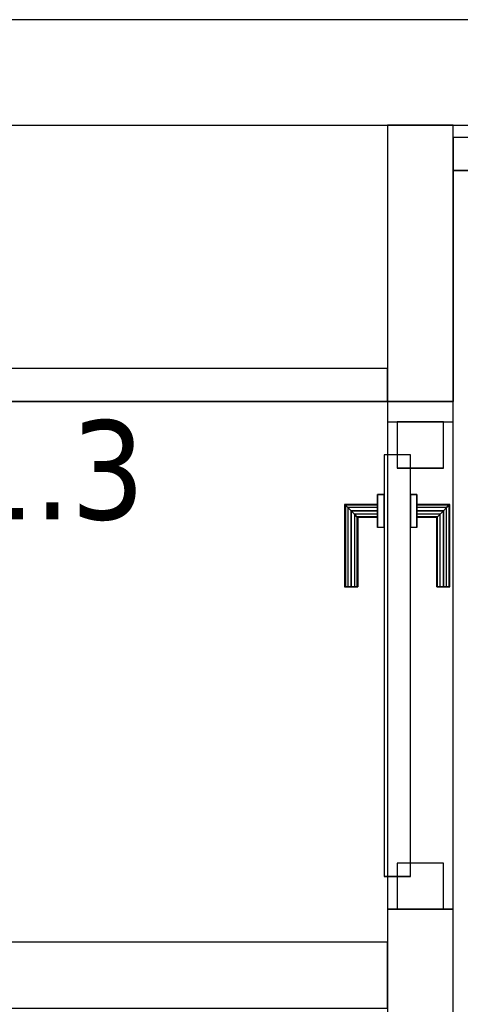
# Model space of a CAD drawing. Header units: metres. Extents: x 397.7 to 427.5, y 12.7 to 28.4.
# Tile 100 of 128: x 408.3 to 409, y 26.7 to 28.2. Entities that reach past the tile are written whole.
import ezdxf

# ---------------------------------------------------------------- set-up
doc = ezdxf.new("R2010")
doc.units = ezdxf.units.M
doc.layers.add('01_CARPINTERIA', color=5, linetype='Continuous', lineweight=25, true_color=0x0000ff)
doc.layers.add('01_SUELOS', color=7, linetype='Continuous', lineweight=25, true_color=0x007f00)
for name, color, linetype, lineweight in [('A-GENM-____-OTLN', 7, 'Continuous', 18), ('A-WALL-____-MCUT', 7, 'Continuous', 25), ('A-WALL-____-OTLN', 7, 'Continuous', 25), ('E-LITE-EQPM-IDEN', 7, 'Continuous', 30)]:
    doc.layers.add(name, color=color, linetype=linetype, lineweight=lineweight)
doc.styles.add('Tahoma_4', font='tahoma.ttf', dxfattribs={"height": 0.15})

# ---------------------------------------------------------------- blocks, each defined once
blk = doc.blocks.new('Family - LONDR55-XX_ZZ-ARQ-CAA-M3D-Londres55-151286-08_ENLLUMENAT_P5')
at = {"layer": '01_CARPINTERIA', "color": 161, "true_color": 0xaaaaff}
for p, q in [((0.489, 0.1487), (0.489, 0.15)), ((0.489, 0.15), (0.489, 0.1487)), ((0.614, 0.15), (0.489, 0.15)), ((0.614, 0.15), (0.6126, 0.1487)), ((0.6126, 0.1487), (0.614, 0.15)), ((0.614, 0.1), (0.614, 0.15)), ((0.489, 0.145), (0.489, 0.1487)), ((0.489, 0.1487), (0.489, 0.145)), ((0.6126, 0.1487), (0.489, 0.1487)), ((0.6126, 0.1487), (0.489, 0.1487)), ((0.489, 0.14), (0.489, 0.145)), ((0.489, 0.145), (0.489, 0.14)), ((0.609, 0.145), (0.489, 0.145)), ((0.609, 0.145), (0.489, 0.145)), ((0.489, 0.135), (0.489, 0.14)), ((0.489, 0.14), (0.489, 0.135)), ((0.489, 0.14), (0.604, 0.14)), ((0.604, 0.14), (0.489, 0.14)), ((0.489, 0.135), (0.489, 0.1313)), ((0.489, 0.1313), (0.489, 0.135)), ((0.599, 0.135), (0.489, 0.135)), ((0.599, 0.135), (0.489, 0.135)), ((0.5953, 0.1313), (0.599, 0.135)), ((0.599, 0.135), (0.5953, 0.1313)), ((0.599, 0.135), (0.604, 0.14)), ((0.604, 0.14), (0.599, 0.135)), ((0.599, 0.1), (0.599, 0.135)), ((0.599, 0.1), (0.599, 0.135)), ((0.609, 0.145), (0.604, 0.14)), ((0.604, 0.14), (0.609, 0.145)), ((0.604, 0.14), (0.604, 0.1)), ((0.604, 0.1), (0.604, 0.14)), ((0.6126, 0.1487), (0.609, 0.145)), ((0.609, 0.145), (0.6126, 0.1487)), ((0.609, 0.1), (0.609, 0.145)), ((0.609, 0.1), (0.609, 0.145)), ((0.6126, 0.1), (0.6126, 0.1487)), ((0.6126, 0.1), (0.6126, 0.1487)), ((0.489, 0.1313), (0.489, 0.13)), ((0.489, 0.13), (0.489, 0.1313)), ((0.5953, 0.1313), (0.489, 0.1313)), ((0.5953, 0.1313), (0.489, 0.1313)), ((0.594, 0.13), (0.489, 0.13)), ((0.594, 0.13), (0.5953, 0.1313)), ((0.5953, 0.1313), (0.594, 0.13)), ((0.594, 0.1), (0.594, 0.13)), ((0.5953, 0.1), (0.5953, 0.1313)), ((0.5953, 0.1), (0.5953, 0.1313)), ((0.689, 0.09), (0.05, 0.09)), ((0.05, 0.09), (0.05, 0.05)), ((0.689, 0.09), (0.05, 0.09)), ((0.05, 0.05), (0.05, 0.09)), ((0.629, 0.1), (0.579, 0.1)), ((0.579, 0.1), (0.629, 0.1)), ((0.579, 0.09), (0.579, 0.1)), ((0.579, 0.09), (0.579, 0.1)), ((0.629, 0.09), (0.579, 0.09)), ((0.579, 0.09), (0.629, 0.09)), ((0.5953, 0.1), (0.594, 0.1)), ((0.594, 0.1), (0.5953, 0.1)), ((0.599, 0.1), (0.5953, 0.1)), ((0.5953, 0.1), (0.599, 0.1)), ((0.604, 0.1), (0.599, 0.1)), ((0.599, 0.1), (0.604, 0.1)), ((0.609, 0.1), (0.604, 0.1)), ((0.604, 0.1), (0.609, 0.1)), ((0.609, 0.1), (0.6126, 0.1)), ((0.6126, 0.1), (0.609, 0.1)), ((0.6126, 0.1), (0.614, 0.1)), ((0.614, 0.1), (0.6126, 0.1)), ((0.629, 0.09), (0.629, 0.1)), ((0.629, 0.1), (0.629, 0.09)), ((0.689, 0.05), (0.689, 0.09)), ((0.689, 0.05), (0.689, 0.09)), ((0.07, 0.07), (0, 0.07)), ((0, 0.07), (0, 0)), ((0.07, 0.07), (0, 0.07)), ((0, 0), (0, 0.07)), ((0.07, 0), (0.07, 0.07)), ((0.07, 0), (0.07, 0.07)), ((0.739, 0.07), (0.669, 0.07)), ((0.669, 0.07), (0.669, 0)), ((0.739, 0.07), (0.669, 0.07)), ((0.669, 0), (0.669, 0.07)), ((0.739, 0), (0.739, 0.07)), ((0.739, 0), (0.739, 0.07)), ((0.05, 0.05), (0.689, 0.05)), ((0.05, 0.05), (0.689, 0.05)), ((0.579, 0.05), (0.629, 0.05)), ((0.629, 0.05), (0.579, 0.05)), ((0.579, 0.04), (0.579, 0.05)), ((0.579, 0.04), (0.579, 0.05)), ((0.629, 0.04), (0.629, 0.05)), ((0.629, 0.05), (0.629, 0.04)), ((0.579, 0.04), (0.629, 0.04)), ((0.629, 0.04), (0.579, 0.04)), ((0.5953, 0.04), (0.594, 0.04)), ((0.594, 0.04), (0.5953, 0.04)), ((0.594, 0.01), (0.594, 0.04)), ((0.599, 0.04), (0.5953, 0.04)), ((0.5953, 0.04), (0.599, 0.04)), ((0.5953, 0.0087), (0.5953, 0.04)), ((0.5953, 0.0087), (0.5953, 0.04)), ((0.599, 0.04), (0.604, 0.04)), ((0.604, 0.04), (0.599, 0.04)), ((0.599, 0.005), (0.599, 0.04)), ((0.599, 0.005), (0.599, 0.04)), ((0.604, 0.04), (0.609, 0.04)), ((0.609, 0.04), (0.604, 0.04)), ((0.604, 0.04), (0.604, 0)), ((0.604, 0), (0.604, 0.04)), ((0.609, 0.04), (0.6126, 0.04)), ((0.6126, 0.04), (0.609, 0.04)), ((0.609, -0.005), (0.609, 0.04)), ((0.609, -0.005), (0.609, 0.04)), ((0.6126, 0.04), (0.614, 0.04)), ((0.614, 0.04), (0.6126, 0.04)), ((0.6126, -0.0087), (0.6126, 0.04)), ((0.6126, -0.0087), (0.6126, 0.04)), ((0.614, -0.01), (0.614, 0.04)), ((0, 0), (0.07, 0)), ((0, 0), (0.07, 0)), ((0.489, 0.0087), (0.489, 0.01)), ((0.489, 0.01), (0.489, 0.0087)), ((0.489, 0.01), (0.594, 0.01)), ((0.489, 0.005), (0.489, 0.0087)), ((0.489, 0.0087), (0.489, 0.005)), ((0.489, 0.0087), (0.5953, 0.0087)), ((0.489, 0.0087), (0.5953, 0.0087)), ((0.489, 0), (0.489, 0.005)), ((0.489, 0.005), (0.489, 0)), ((0.489, 0.005), (0.599, 0.005)), ((0.489, 0.005), (0.599, 0.005)), ((0.489, -0.005), (0.489, 0)), ((0.489, 0), (0.489, -0.005)), ((0.604, 0), (0.489, 0)), ((0.489, 0), (0.604, 0)), ((0.5953, 0.0087), (0.594, 0.01)), ((0.594, 0.01), (0.5953, 0.0087)), ((0.599, 0.005), (0.5953, 0.0087)), ((0.5953, 0.0087), (0.599, 0.005)), ((0.604, 0), (0.599, 0.005)), ((0.599, 0.005), (0.604, 0)), ((0.604, 0), (0.609, -0.005)), ((0.669, 0), (0.739, 0)), ((0.669, 0), (0.739, 0)), ((0.489, -0.005), (0.489, -0.0087)), ((0.489, -0.0087), (0.489, -0.005)), ((0.489, -0.005), (0.609, -0.005)), ((0.489, -0.005), (0.609, -0.005)), ((0.489, -0.0087), (0.489, -0.01)), ((0.489, -0.01), (0.489, -0.0087)), ((0.489, -0.0087), (0.6126, -0.0087)), ((0.489, -0.0087), (0.6126, -0.0087)), ((0.489, -0.01), (0.614, -0.01)), ((0.609, -0.005), (0.604, 0)), ((0.609, -0.005), (0.6126, -0.0087)), ((0.6126, -0.0087), (0.609, -0.005)), ((0.6126, -0.0087), (0.614, -0.01)), ((0.614, -0.01), (0.6126, -0.0087))]:
    blk.add_line(p, q, dxfattribs=at)
blk = doc.blocks.new('Family - Porta P5-151287-08_ENLLUMENAT_P5')
blk.add_blockref('Family - LONDR55-XX_ZZ-ARQ-CAA-M3D-Londres55-151286-08_ENLLUMENAT_P5', (0, 0))
blk = doc.blocks.new('Family - Evans P5-151329-08_ENLLUMENAT_P5')
at = {"layer": 'A-WALL-____-MCUT', "color": 253, "true_color": 0xaaaaaa}
for p, q in [((1.3473, 0.1), (0, 0.1)), ((0, 0.1), (0, 0)), ((1.3473, 0), (1.3473, 0.1)), ((0, 0), (1.3473, 0))]:
    blk.add_line(p, q, dxfattribs=at)
at = {"layer": 'A-WALL-____-OTLN', "color": 253, "true_color": 0xaaaaaa}
for p, q in [((1.3473, 0.1), (0, 0.1)), ((0, 0.1), (0, 0)), ((1.3473, 0), (1.3473, 0.1)), ((0, 0), (1.3473, 0))]:
    blk.add_line(p, q, dxfattribs=at)
at = {"layer": 'A-WALL-____-OTLN', "color": 253, "lineweight": 18, "true_color": 0xaaaaaa}
blk.add_line((0, 0), (1.3473, 0), dxfattribs=at)
blk = doc.blocks.new('Family - Evans P5-151523-08_ENLLUMENAT_P5')
at = {"layer": 'A-WALL-____-MCUT', "color": 253, "true_color": 0xaaaaaa}
for p, q in [((25.5877, 0.16), (0.0331, 0.16)), ((0, 0), (25.556, 0))]:
    blk.add_line(p, q, dxfattribs=at)
at = {"layer": 'A-WALL-____-OTLN', "color": 253, "true_color": 0xaaaaaa}
for p, q in [((25.5877, 0.16), (0.0331, 0.16)), ((0, 0), (25.556, 0))]:
    blk.add_line(p, q, dxfattribs=at)
at = {"layer": 'A-WALL-____-OTLN', "color": 253, "lineweight": 18, "true_color": 0xaaaaaa}
blk.add_line((0, 0), (25.556, 0), dxfattribs=at)
blk = doc.blocks.new('Family - Evans P5-151575-08_ENLLUMENAT_P5')
at = {"layer": 'A-WALL-____-MCUT', "color": 253, "true_color": 0xaaaaaa}
for p, q in [((1.47, 0.05), (0, 0.05)), ((0, 0.05), (0, 0)), ((1.47, 0), (1.47, 0.05)), ((0, 0), (1.47, 0))]:
    blk.add_line(p, q, dxfattribs=at)
at = {"layer": 'A-WALL-____-OTLN', "color": 253, "true_color": 0xaaaaaa}
for p, q in [((1.47, 0.05), (0, 0.05)), ((0, 0.05), (0, 0)), ((1.47, 0), (1.47, 0.05)), ((0, 0), (1.47, 0))]:
    blk.add_line(p, q, dxfattribs=at)
at = {"layer": 'A-WALL-____-OTLN', "color": 253, "lineweight": 18, "true_color": 0xaaaaaa}
blk.add_line((0, 0), (1.47, 0), dxfattribs=at)
blk = doc.blocks.new('Family - Evans P5-151606-08_ENLLUMENAT_P5')
at = {"layer": 'A-WALL-____-MCUT', "color": 253, "true_color": 0xaaaaaa}
for p, q in [((2.8905, 0.05), (0, 0.05)), ((2.8905, 0), (2.8905, 0.05)), ((0, 0), (2.8905, 0))]:
    blk.add_line(p, q, dxfattribs=at)
at = {"layer": 'A-WALL-____-OTLN', "color": 253, "true_color": 0xaaaaaa}
for p, q in [((2.8905, 0.05), (0, 0.05)), ((2.8905, 0), (2.8905, 0.05)), ((0, 0), (2.8905, 0))]:
    blk.add_line(p, q, dxfattribs=at)
at = {"layer": 'A-WALL-____-OTLN', "color": 253, "lineweight": 18, "true_color": 0xaaaaaa}
blk.add_line((0, 0), (2.8905, 0), dxfattribs=at)
blk = doc.blocks.new('Family - Paviment P5-151720-08_ENLLUMENAT_P5')
at = {"layer": '01_SUELOS', "color": 9, "true_color": 0xaad4aa}
for p, q in [((10.6918, 14.8888), (10.6918, 14.5388)), ((10.6918, 14.5388), (10.6918, 14.8888)), ((12.1618, 14.8888), (10.6918, 14.8888)), ((10.6918, 14.8888), (12.1618, 14.8888)), ((10.6918, 14.5388), (7.7018, 14.5388)), ((7.7018, 14.5388), (10.6918, 14.5388))]:
    blk.add_line(p, q, dxfattribs=at)
blk = doc.blocks.new('Family - Evans P5-151777-08_ENLLUMENAT_P5')
at = {"layer": 'A-WALL-____-MCUT', "color": 253, "true_color": 0xaaaaaa}
for p, q in [((0, 0.0995), (0, 0)), ((0.05, 0.0995), (0, 0.0995)), ((0.4188, 0.1), (0.05, 0.1)), ((0.05, 0.1), (0.05, 0.0995)), ((0.4188, 0), (0.4188, 0.1)), ((0, 0), (0.4188, 0))]:
    blk.add_line(p, q, dxfattribs=at)
at = {"layer": 'A-WALL-____-OTLN', "color": 253, "true_color": 0xaaaaaa}
for p, q in [((0, 0.0995), (0, 0)), ((0.05, 0.0995), (0, 0.0995)), ((0.05, 0.1), (0.05, 0.0995)), ((0.4188, 0.1), (0.05, 0.1)), ((0.4188, 0), (0.4188, 0.1)), ((0, 0), (0.4188, 0))]:
    blk.add_line(p, q, dxfattribs=at)
at = {"layer": 'A-WALL-____-OTLN', "color": 253, "lineweight": 18, "true_color": 0xaaaaaa}
blk.add_line((0, 0), (0.4188, 0), dxfattribs=at)
blk = doc.blocks.new('Family - Evans P5-151954-08_ENLLUMENAT_P5')
at = {"layer": 'A-WALL-____-MCUT', "color": 253, "true_color": 0xaaaaaa}
for p, q in [((0.95, 0.1), (0.8005, 0.1)), ((0.95, 0), (0.95, 0.1)), ((1.689, 0.1), (1.689, 0)), ((1.72, 0.1), (1.689, 0.1)), ((1.72, 0), (1.72, 0.1)), ((0.8005, 0), (0.95, 0)), ((1.689, 0), (1.72, 0))]:
    blk.add_line(p, q, dxfattribs=at)
at = {"layer": 'A-WALL-____-OTLN', "color": 253, "true_color": 0xaaaaaa}
for p, q in [((1.72, 0.1), (0, 0.1)), ((1.689, 0.1), (0.95, 0.1)), ((0.95, 0.1), (0.95, 0)), ((1.689, 0.1), (1.689, 0)), ((1.72, 0), (1.72, 0.1)), ((0, 0), (1.72, 0)), ((0.95, 0), (1.689, 0))]:
    blk.add_line(p, q, dxfattribs=at)
at = {"layer": 'A-WALL-____-OTLN', "color": 253, "lineweight": 18, "true_color": 0xaaaaaa}
blk.add_line((0, 0), (1.72, 0), dxfattribs=at)
blk = doc.blocks.new('Family - Vano porta P5-151958-08_ENLLUMENAT_P5')
at = {"layer": 'A-GENM-____-OTLN', "color": 253, "true_color": 0xaaaaaa}
for p, q in [((408.987, 27.6184), (408.887, 27.6184)), ((408.887, 27.6184), (408.887, 26.8795)), ((408.987, 27.6184), (408.887, 27.6184)), ((408.887, 26.8795), (408.887, 27.6184)), ((408.987, 26.8795), (408.987, 27.6184)), ((408.987, 27.6184), (408.987, 26.8795)), ((408.887, 26.8795), (408.987, 26.8795)), ((408.987, 26.8795), (408.887, 26.8795))]:
    blk.add_line(p, q, dxfattribs=at)
blk = doc.blocks.new('LONDR55-XX_ZZ-ARQ-CAA-M3D-Londres55_ifc-1-08_ENLLUMENAT_P5')
at = {"layer": '01_CARPINTERIA', "color": 253, "lineweight": 18, "true_color": 0xaaaaaa, "rotation": 90}
blk.add_blockref('Family - Porta P5-151287-08_ENLLUMENAT_P5', (408.972, 26.8795), dxfattribs=at)
at = {"layer": '01_SUELOS', "color": 253, "lineweight": 18, "true_color": 0xaaaaaa}
blk.add_blockref('Family - Paviment P5-151720-08_ENLLUMENAT_P5', (398.2952, 13.1106), dxfattribs=at)
at = {"layer": 'A-GENM-____-OTLN', "color": 253, "lineweight": 18, "true_color": 0xaaaaaa}
blk.add_blockref('Family - Vano porta P5-151958-08_ENLLUMENAT_P5', (0, 0), dxfattribs=at)
at = {"layer": 'A-WALL-____-OTLN', "color": 253, "lineweight": 18, "true_color": 0xaaaaaa}
for name, p, rotation in [('Family - Evans P5-151523-08_ENLLUMENAT_P5', (426.8464, 28.2282), 180), ('Family - Evans P5-151777-08_ENLLUMENAT_P5', (408.987, 27.6495), 90), ('Family - Evans P5-151954-08_ENLLUMENAT_P5', (408.987, 25.9295), 90)]:
    blk.add_blockref(name, p, dxfattribs=dict(at, rotation=rotation))
for name, p in [('Family - Evans P5-151575-08_ENLLUMENAT_P5', (408.987, 27.9995)), ('Family - Evans P5-151606-08_ENLLUMENAT_P5', (405.997, 27.6495)), ('Family - Evans P5-151329-08_ENLLUMENAT_P5', (407.5397, 26.7299))]:
    blk.add_blockref(name, p, dxfattribs=at)

msp = doc.modelspace()

# ---------------------------------------------------------------- block references
at = {"lineweight": 5}
msp.add_blockref('LONDR55-XX_ZZ-ARQ-CAA-M3D-Londres55_ifc-1-08_ENLLUMENAT_P5', (0, 0), dxfattribs=at)

# ---------------------------------------------------------------- texts
at = {"layer": 'E-LITE-EQPM-IDEN', "insert": (407.9141, 27.6208), "char_height": 0.15, "width": 0.721519, "attachment_point": 1, "style": 'Tahoma_4'}
msp.add_mtext('L551.3', dxfattribs=at)

doc.saveas('drawing.dxf')
